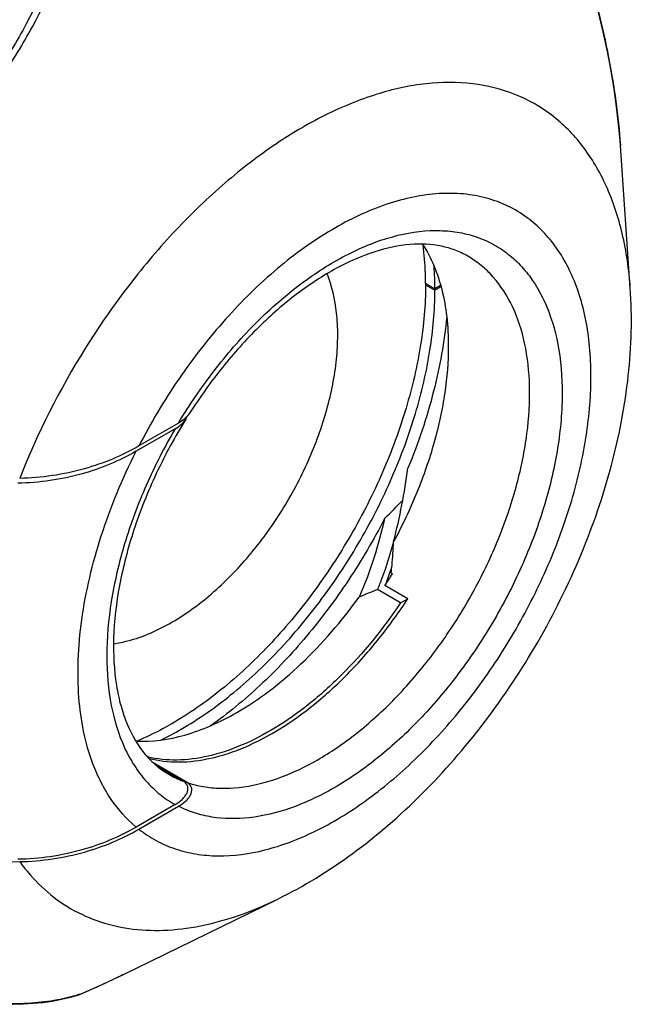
# Model space of a CAD drawing. Header units: millimetres. Extents: x 16 to 3344, y 34 to 2360.
# Tile 74 of 101: x 3244 to 3257, y 1441 to 1463. Entities that reach past the tile are written whole.
import ezdxf

# ---------------------------------------------------------------- set-up
doc = ezdxf.new("R2010")
doc.units = ezdxf.units.MM
doc.header["$LTSCALE"] = 185.02
doc.layers.add('BASE_ASM_PBL23', color=7, linetype='CONTINUOUS')
doc.layers.add('DEFAULT_VBL21', color=7, linetype='CONTINUOUS')

# ---------------------------------------------------------------- blocks, each defined once
blk = doc.blocks.new('BASE_ASM_PBL23', base_point=(3158.589, 1554.02))
at = {"layer": 'BASE_ASM_PBL23', "color": 7}
for p, q in [((3256.778, 1456.702), (3256.563, 1459.802)), ((3252.531, 1456.689), (3252.327, 1456.807)), ((3252.355, 1456.79), (3252.327, 1456.774)), ((3252.327, 1456.774), (3252.531, 1456.656)), ((3252.655, 1456.761), (3252.531, 1456.689)), ((3252.663, 1456.732), (3252.531, 1456.656)), ((3246.957, 1453.772), (3246.095, 1453.274)), ((3246.883, 1453.647), (3246.036, 1453.158)), ((3251.58, 1450.512), (3251.607, 1450.497)), ((3251.941, 1449.954), (3251.445, 1450.24)), ((3251.783, 1449.862), (3251.283, 1450.151)), ((3251.783, 1449.862), (3251.941, 1449.954)), ((3247.144, 1445.96), (3246.421, 1446.377)), ((3246.486, 1446.32), (3247.057, 1445.991)), ((3246.883, 1445.482), (3246.036, 1444.993)), ((3246.095, 1444.946), (3246.957, 1445.443)), ((3245.747, 1441.783), (3249.114, 1443.427)), ((3245.619, 1441.722), (3245.747, 1441.783)), ((3245.716, 1441.768), (3245.704, 1441.763)), ((3245.727, 1441.773), (3245.716, 1441.768)), ((3245.736, 1441.778), (3245.727, 1441.773)), ((3245.744, 1441.782), (3245.736, 1441.778)), ((3245.751, 1441.785), (3245.744, 1441.782)), ((3245.753, 1441.786), (3245.751, 1441.785)), ((3244.607, 1441.295), (3244.793, 1441.349)), ((3244.81, 1441.356), (3244.79, 1441.35)), ((3244.791, 1441.348), (3244.8, 1441.351)), ((3244.793, 1441.35), (3244.791, 1441.35)), ((3244.81, 1441.356), (3244.793, 1441.35)), ((3244.8, 1441.351), (3244.808, 1441.355)), ((3244.81, 1441.356), (3244.808, 1441.355))]:
    blk.add_line(p, q, dxfattribs=at)
for points in [[(3256.563, 1459.803), (3256.555, 1459.905), (3256.522, 1460.268), (3256.479, 1460.642), (3256.425, 1461.028), (3256.359, 1461.427), (3256.28, 1461.842), (3256.188, 1462.276), (3256.082, 1462.73), (3255.96, 1463.207), (3255.823, 1463.702)], [(3238.272, 1441.917), (3238.726, 1441.809), (3239.16, 1441.71), (3239.568, 1441.621), (3239.951, 1441.541), (3240.311, 1441.471), (3240.652, 1441.408), (3240.976, 1441.353), (3241.285, 1441.305), (3241.58, 1441.263), (3241.862, 1441.228), (3242.134, 1441.198), (3242.394, 1441.175), (3242.646, 1441.158), (3242.89, 1441.146), (3243.126, 1441.14), (3243.355, 1441.141), (3243.578, 1441.148), (3243.795, 1441.162), (3244.007, 1441.183), (3244.212, 1441.212), (3244.413, 1441.249), (3244.607, 1441.295)], [(3244.808, 1441.355), (3245.104, 1441.485), (3245.38, 1441.61), (3245.619, 1441.722)]]:
    blk.add_lwpolyline(points, dxfattribs=at)
for centre, radius, start, end in [((3245.705, 1456.681), 6.826, 0.0657, 4.176), ((3213.497, 1489.436), 53.515, 315.1501, 315.7524), ((3242.055, 1456.351), 11.203, 326.944, 328.4988), ((3257.17, 1434.771), 16.468, 110.9447, 112.4474), ((3243.59, 1453.037), 6.838, 295.827, 300.0655), ((3247.837, 1448.035), 2.188, 240.0259, 249.1146), ((3236.085, 1461.753), 22.184, 294.7541, 295.4536), ((3233.283, 1467.665), 28.727, 295.4307, 295.6195), ((3235.426, 1463.193), 23.768, 293.2547, 294.5354), ((3235.822, 1462.32), 22.809, 294.5396, 294.7563), ((3244.739, 1441.513), 0.172, 288.0473, 289.1321), ((3244.741, 1441.507), 0.166, 289.1114, 293.764), ((3244.743, 1441.502), 0.161, 293.7875, 294.2604)]:
    blk.add_arc(centre, radius, start, end, dxfattribs=at)
for points, knots in [([(3244.659, 1464.723), (3244.378, 1463.941), (3243.871, 1462.782), (3242.998, 1461.329), (3242.228, 1460.277), (3241.353, 1459.286), (3240.064, 1458.055), (3238.99, 1457.245), (3238.247, 1456.747)], [0, 0, 0, 0, 0.239267, 0.362278, 0.487372, 0.614228, 0.742345, 1, 1, 1, 1]), ([(3238.332, 1456.619), (3239.08, 1457.125), (3240.16, 1457.947), (3241.459, 1459.192), (3242.342, 1460.195), (3243.122, 1461.258), (3244.006, 1462.722), (3244.524, 1463.889), (3244.81, 1464.677)], [0, 0, 0, 0, 0.257438, 0.385656, 0.512678, 0.637932, 0.761023, 1, 1, 1, 1]), ([(3255.823, 1463.693), (3256.011, 1463.042), (3256.331, 1461.758), (3256.518, 1460.445), (3256.563, 1459.803)], [0, 0, 0, 0, 0.512939, 1, 1, 1, 1]), ([(3256.778, 1456.702), (3256.75, 1457.101), (3256.643, 1457.863), (3256.299, 1458.915), (3255.784, 1459.8), (3255.104, 1460.489), (3254.277, 1460.957), (3253.335, 1461.188), (3252.306, 1461.179), (3251.221, 1460.937), (3250.102, 1460.473), (3248.975, 1459.8), (3247.866, 1458.934), (3246.803, 1457.897), (3245.81, 1456.713), (3244.613, 1454.98), (3243.89, 1453.554), (3243.504, 1452.569)], [0, 0, 0, 0, 0.060135, 0.115049, 0.165446, 0.212741, 0.258963, 0.306385, 0.357008, 0.412205, 0.472645, 0.538378, 0.608974, 0.683648, 0.761358, 0.84089, 1, 1, 1, 1]), ([(3254.534, 1458.234), (3254.402, 1458.331), (3254.12, 1458.501), (3253.652, 1458.674), (3253.147, 1458.764), (3252.61, 1458.769), (3252.049, 1458.691), (3251.252, 1458.472), (3250.232, 1457.984), (3249.055, 1457.132), (3247.937, 1456.032), (3246.926, 1454.735), (3246.353, 1453.774), (3246.095, 1453.274)], [0, 0, 0, 0, 0.044914, 0.090244, 0.136966, 0.185916, 0.237727, 0.292814, 0.413307, 0.547262, 0.692288, 0.844685, 1, 1, 1, 1]), ([(3246.095, 1444.946), (3246.213, 1444.853), (3246.465, 1444.687), (3246.884, 1444.506), (3247.337, 1444.395), (3247.994, 1444.34), (3248.885, 1444.464), (3249.971, 1444.882), (3251.066, 1445.553), (3252.131, 1446.451), (3253.128, 1447.542), (3254.019, 1448.785), (3254.772, 1450.134), (3255.357, 1451.537), (3255.752, 1452.941), (3255.942, 1454.294), (3255.92, 1455.547), (3255.683, 1456.655), (3255.298, 1457.442), (3254.889, 1457.94), (3254.656, 1458.145), (3254.534, 1458.234)], [0, 0, 0, 0, 0.022549, 0.045171, 0.068294, 0.092299, 0.143997, 0.201876, 0.26618, 0.336227, 0.410699, 0.48787, 0.565785, 0.642434, 0.715905, 0.784559, 0.847219, 0.903417, 0.953689, 0.977189, 1, 1, 1, 1]), ([(3246.957, 1453.772), (3247.193, 1454.165), (3247.703, 1454.913), (3248.573, 1455.916), (3249.511, 1456.753), (3250.483, 1457.393), (3251.453, 1457.813), (3252.256, 1457.966), (3252.854, 1457.951), (3253.267, 1457.878), (3253.652, 1457.741), (3254.004, 1457.542), (3254.32, 1457.284), (3254.695, 1456.856), (3255.054, 1456.172), (3255.282, 1455.2), (3255.32, 1454.096), (3255.168, 1452.898), (3254.832, 1451.651), (3254.326, 1450.401), (3253.888, 1449.597), (3253.645, 1449.206)], [0, 0, 0, 0, 0.077218, 0.152141, 0.222977, 0.288304, 0.347289, 0.399963, 0.424321, 0.447666, 0.470355, 0.4928, 0.515437, 0.538685, 0.588268, 0.643651, 0.705486, 0.773384, 0.846223, 0.922393, 1, 1, 1, 1]), ([(3253.244, 1457.398), (3253.157, 1457.449), (3252.971, 1457.536), (3252.555, 1457.655), (3251.955, 1457.679), (3251.178, 1457.509), (3250.349, 1457.141), (3249.501, 1456.584), (3248.669, 1455.856), (3247.885, 1454.983), (3247.418, 1454.33), (3247.198, 1453.986)], [0, 0, 0, 0, 0.040189, 0.081605, 0.171901, 0.276494, 0.396897, 0.532171, 0.67998, 0.837151, 1, 1, 1, 1]), ([(3252.263, 1457.658), (3252.457, 1457.358), (3252.667, 1456.829), (3252.801, 1456.07), (3252.822, 1455.657), (3252.822, 1455.443)], [0, 0, 0, 0, 0.464097, 0.722841, 1, 1, 1, 1]), ([(3252.327, 1456.807), (3252.327, 1456.878), (3252.322, 1457.158), (3252.301, 1457.436), (3252.274, 1457.642)], [0, 0, 0, 0, 0.256849, 1, 1, 1, 1]), ([(3247.144, 1445.96), (3247.259, 1445.921), (3247.5, 1445.862), (3248.016, 1445.814), (3248.715, 1445.9), (3249.57, 1446.208), (3250.435, 1446.709), (3251.283, 1447.386), (3252.085, 1448.215), (3252.815, 1449.168), (3253.446, 1450.211), (3253.957, 1451.308), (3254.33, 1452.422), (3254.553, 1453.513), (3254.616, 1454.545), (3254.518, 1455.483), (3254.257, 1456.297), (3253.9, 1456.858), (3253.544, 1457.202), (3253.346, 1457.339), (3253.244, 1457.398)], [0, 0, 0, 0, 0.022835, 0.046494, 0.097247, 0.153785, 0.216427, 0.284656, 0.357369, 0.433069, 0.510026, 0.586419, 0.660469, 0.730571, 0.79545, 0.854339, 0.907206, 0.95501, 0.9777, 1, 1, 1, 1]), ([(3246.812, 1449.442), (3247.118, 1449.619), (3247.718, 1450.058), (3248.52, 1450.88), (3249.226, 1451.853), (3249.797, 1452.924), (3250.202, 1454.033), (3250.387, 1454.961), (3250.427, 1455.667), (3250.397, 1456.295), (3250.297, 1456.747), (3250.188, 1457.019)], [0, 0, 0, 0, 0.119873, 0.250588, 0.387821, 0.526421, 0.661076, 0.786952, 0.84546, 0.900557, 1, 1, 1, 1]), ([(3252.327, 1456.774), (3252.326, 1456.338), (3252.245, 1455.432), (3251.925, 1454.065), (3251.414, 1452.681), (3250.731, 1451.332), (3249.902, 1450.067), (3248.958, 1448.935), (3247.933, 1447.977), (3247.189, 1447.455), (3246.812, 1447.237)], [0, 0, 0, 0, 0.114254, 0.237484, 0.367152, 0.500162, 0.633149, 0.762752, 0.885878, 1, 1, 1, 1]), ([(3247.016, 1447.12), (3247.393, 1447.337), (3248.137, 1447.859), (3249.162, 1448.817), (3250.106, 1449.949), (3250.935, 1451.214), (3251.618, 1452.563), (3252.129, 1453.947), (3252.449, 1455.314), (3252.53, 1456.221), (3252.531, 1456.656)], [0, 0, 0, 0, 0.114122, 0.237248, 0.366851, 0.499838, 0.632848, 0.762516, 0.885746, 1, 1, 1, 1]), ([(3249.114, 1443.427), (3249.682, 1443.705), (3250.791, 1444.389), (3252.294, 1445.692), (3253.645, 1447.245), (3254.805, 1448.991), (3255.737, 1450.87), (3256.407, 1452.816), (3256.784, 1454.769), (3256.822, 1456.071), (3256.778, 1456.702)], [0, 0, 0, 0, 0.117839, 0.241188, 0.369251, 0.5, 0.630749, 0.758812, 0.882161, 1, 1, 1, 1]), ([(3252.787, 1456.081), (3252.737, 1455.535), (3252.533, 1454.413), (3252.168, 1453.334), (3251.945, 1452.791)], [0, 0, 0, 0, 0.483287, 1, 1, 1, 1]), ([(3252.822, 1455.443), (3252.822, 1455.104), (3252.764, 1454.398), (3252.53, 1453.331), (3252.155, 1452.247), (3251.82, 1451.541), (3251.632, 1451.192)], [0, 0, 0, 0, 0.228751, 0.474745, 0.733616, 1, 1, 1, 1]), ([(3247.198, 1453.986), (3247.171, 1453.943), (3247.096, 1453.862), (3247.007, 1453.8), (3246.957, 1453.772)], [0, 0, 0, 0, 0.469726, 1, 1, 1, 1]), ([(3247.117, 1453.857), (3247.12, 1453.863), (3247.132, 1453.883), (3247.142, 1453.905), (3247.148, 1453.921)], [0, 0, 0, 0, 0.256452, 1, 1, 1, 1]), ([(3247.117, 1453.857), (3246.88, 1453.476), (3246.455, 1452.694), (3245.968, 1451.48), (3245.652, 1450.276), (3245.518, 1449.137), (3245.561, 1448.253), (3245.695, 1447.628), (3245.872, 1447.11), (3246.13, 1446.663), (3246.465, 1446.324), (3246.649, 1446.195), (3246.744, 1446.14)], [0, 0, 0, 0, 0.160199, 0.317007, 0.465941, 0.603, 0.725037, 0.779899, 0.83056, 0.920204, 0.960809, 1, 1, 1, 1]), ([(3246.883, 1453.647), (3246.932, 1453.675), (3247.019, 1453.736), (3247.091, 1453.815), (3247.117, 1453.857)], [0, 0, 0, 0, 0.530967, 1, 1, 1, 1]), ([(3246.883, 1453.647), (3246.65, 1453.249), (3246.233, 1452.434), (3245.764, 1451.174), (3245.471, 1449.929), (3245.366, 1448.745), (3245.452, 1447.666), (3245.693, 1446.865), (3245.984, 1446.327), (3246.241, 1445.985), (3246.54, 1445.699), (3246.766, 1445.547), (3246.883, 1445.482)], [0, 0, 0, 0, 0.155217, 0.3066, 0.450419, 0.583621, 0.704253, 0.812005, 0.861685, 0.90911, 0.954948, 1, 1, 1, 1]), ([(3246.095, 1453.274), (3245.725, 1453.06), (3244.882, 1452.712), (3243.979, 1452.578), (3243.504, 1452.569)], [0, 0, 0, 0, 0.473334, 1, 1, 1, 1]), ([(3246.036, 1453.158), (3245.669, 1452.946), (3244.831, 1452.602), (3243.934, 1452.471), (3243.463, 1452.464)], [0, 0, 0, 0, 0.473365, 1, 1, 1, 1]), ([(3246.036, 1444.993), (3245.829, 1445.165), (3245.552, 1445.477), (3245.267, 1445.96), (3244.952, 1446.677), (3244.778, 1447.588), (3244.763, 1448.643), (3244.871, 1449.828), (3245.241, 1451.371), (3245.737, 1452.566), (3246.036, 1453.158)], [0, 0, 0, 0, 0.092658, 0.14162, 0.192836, 0.361886, 0.45604, 0.556161, 0.771313, 1, 1, 1, 1]), ([(3251.632, 1451.192), (3251.702, 1451.457), (3251.819, 1451.988), (3251.906, 1452.524), (3251.945, 1452.791)], [0, 0, 0, 0, 0.50283, 1, 1, 1, 1]), ([(3251.437, 1451.695), (3251.2, 1451.236), (3250.679, 1450.35), (3249.771, 1449.133), (3248.768, 1448.066), (3248.031, 1447.458), (3247.654, 1447.193)], [0, 0, 0, 0, 0.261053, 0.518557, 0.766601, 1, 1, 1, 1]), ([(3251.437, 1451.695), (3251.37, 1451.406), (3251.216, 1450.828), (3251.007, 1450.265), (3250.882, 1449.991)], [0, 0, 0, 0, 0.495464, 1, 1, 1, 1]), ([(3251.283, 1450.151), (3251.319, 1450.235), (3251.451, 1450.569), (3251.56, 1450.912), (3251.631, 1451.17)], [0, 0, 0, 0, 0.253512, 1, 1, 1, 1]), ([(3251.58, 1450.512), (3251.587, 1450.569), (3251.61, 1450.795), (3251.625, 1451.022), (3251.632, 1451.192)], [0, 0, 0, 0, 0.248428, 1, 1, 1, 1]), ([(3251.597, 1450.681), (3251.586, 1450.644), (3251.538, 1450.496), (3251.486, 1450.349), (3251.445, 1450.24)], [0, 0, 0, 0, 0.248815, 1, 1, 1, 1]), ([(3251.783, 1449.862), (3251.407, 1449.302), (3250.777, 1448.524), (3249.816, 1447.66), (3249.087, 1447.143), (3248.352, 1446.759), (3247.63, 1446.516), (3246.936, 1446.423), (3246.49, 1446.466), (3246.283, 1446.515)], [0, 0, 0, 0, 0.298324, 0.438755, 0.570611, 0.692595, 0.804216, 0.90605, 1, 1, 1, 1]), ([(3246.311, 1446.485), (3246.521, 1446.431), (3246.978, 1446.38), (3247.691, 1446.471), (3248.434, 1446.721), (3249.189, 1447.121), (3249.938, 1447.659), (3250.661, 1448.322), (3251.34, 1449.091), (3251.748, 1449.658), (3251.941, 1449.954)], [0, 0, 0, 0, 0.093382, 0.194731, 0.306096, 0.42809, 0.560169, 0.700931, 0.848353, 1, 1, 1, 1]), ([(3248.226, 1447.482), (3248.471, 1447.624), (3248.956, 1447.95), (3249.889, 1448.747), (3250.508, 1449.469), (3250.882, 1449.991)], [0, 0, 0, 0, 0.230481, 0.47611, 1, 1, 1, 1]), ([(3245.545, 1448.976), (3245.649, 1448.991), (3246.092, 1449.082), (3246.511, 1449.268), (3246.812, 1449.442)], [0, 0, 0, 0, 0.231739, 1, 1, 1, 1]), ([(3253.645, 1449.206), (3253.418, 1448.841), (3252.933, 1448.147), (3252.115, 1447.212), (3251.236, 1446.423), (3250.327, 1445.805), (3249.415, 1445.38), (3248.528, 1445.163), (3247.818, 1445.168), (3247.305, 1445.29), (3247.069, 1445.386), (3246.957, 1445.443)], [0, 0, 0, 0, 0.155034, 0.305504, 0.448259, 0.580764, 0.701428, 0.810027, 0.908187, 0.954596, 1, 1, 1, 1]), ([(3246.027, 1446.86), (3246.384, 1446.841), (3246.948, 1446.923), (3247.672, 1447.188), (3248.041, 1447.376), (3248.226, 1447.482)], [0, 0, 0, 0, 0.464076, 0.722824, 1, 1, 1, 1]), ([(3246.812, 1447.237), (3246.749, 1447.201), (3246.5, 1447.062), (3246.243, 1446.939), (3246.048, 1446.858)], [0, 0, 0, 0, 0.256963, 1, 1, 1, 1]), ([(3246.883, 1445.482), (3246.938, 1445.514), (3247.013, 1445.567), (3247.093, 1445.654), (3247.136, 1445.721), (3247.162, 1445.791), (3247.163, 1445.867), (3247.128, 1445.941), (3247.083, 1445.976), (3247.057, 1445.991)], [0, 0, 0, 0, 0.284324, 0.412654, 0.531753, 0.642779, 0.749866, 0.863685, 1, 1, 1, 1]), ([(3246.957, 1445.443), (3247.012, 1445.475), (3247.089, 1445.529), (3247.171, 1445.617), (3247.23, 1445.703), (3247.259, 1445.809), (3247.216, 1445.908), (3247.171, 1445.944), (3247.144, 1445.96)], [0, 0, 0, 0, 0.285394, 0.414605, 0.534717, 0.751061, 0.864163, 1, 1, 1, 1]), ([(3243.463, 1444.299), (3243.934, 1444.306), (3244.831, 1444.437), (3245.669, 1444.781), (3246.036, 1444.993)], [0, 0, 0, 0, 0.526636, 1, 1, 1, 1]), ([(3243.504, 1444.241), (3243.979, 1444.249), (3244.882, 1444.383), (3245.725, 1444.732), (3246.095, 1444.946)], [0, 0, 0, 0, 0.526666, 1, 1, 1, 1]), ([(3236.872, 1444.209), (3237.977, 1444.204), (3240.188, 1444.201), (3242.399, 1444.22), (3243.504, 1444.241)], [0, 0, 0, 0, 0.500031, 1, 1, 1, 1]), ([(3243.504, 1444.241), (3243.645, 1444.043), (3243.96, 1443.679), (3244.529, 1443.242), (3245.175, 1442.936), (3245.886, 1442.764), (3246.65, 1442.728), (3247.454, 1442.828), (3248.288, 1443.06), (3248.837, 1443.292), (3249.114, 1443.427)], [0, 0, 0, 0, 0.117345, 0.231134, 0.344526, 0.460735, 0.582602, 0.712295, 0.851209, 1, 1, 1, 1]), ([(3244.791, 1441.35), (3244.638, 1441.301), (3244.296, 1441.219), (3243.725, 1441.154), (3243.052, 1441.143), (3242.276, 1441.192), (3241.401, 1441.299), (3240.07, 1441.527), (3239.04, 1441.761), (3238.332, 1441.934)], [0, 0, 0, 0, 0.073615, 0.160447, 0.262675, 0.381456, 0.516518, 0.666267, 1, 1, 1, 1])]:
    blk.add_open_spline(points, degree=3, knots=knots, dxfattribs=at)
blk = doc.blocks.new('DEFAULT_VBL21', base_point=(3028.169, 1858.95))
at = {"layer": 'BASE_ASM_PBL23'}
blk.add_blockref('BASE_ASM_PBL23', (3158.589, 1554.02), dxfattribs=at)

msp = doc.modelspace()

# ---------------------------------------------------------------- block references
at = {"layer": 'DEFAULT_VBL21'}
msp.add_blockref('DEFAULT_VBL21', (3028.169, 1858.95), dxfattribs=at)

doc.saveas('drawing.dxf')
